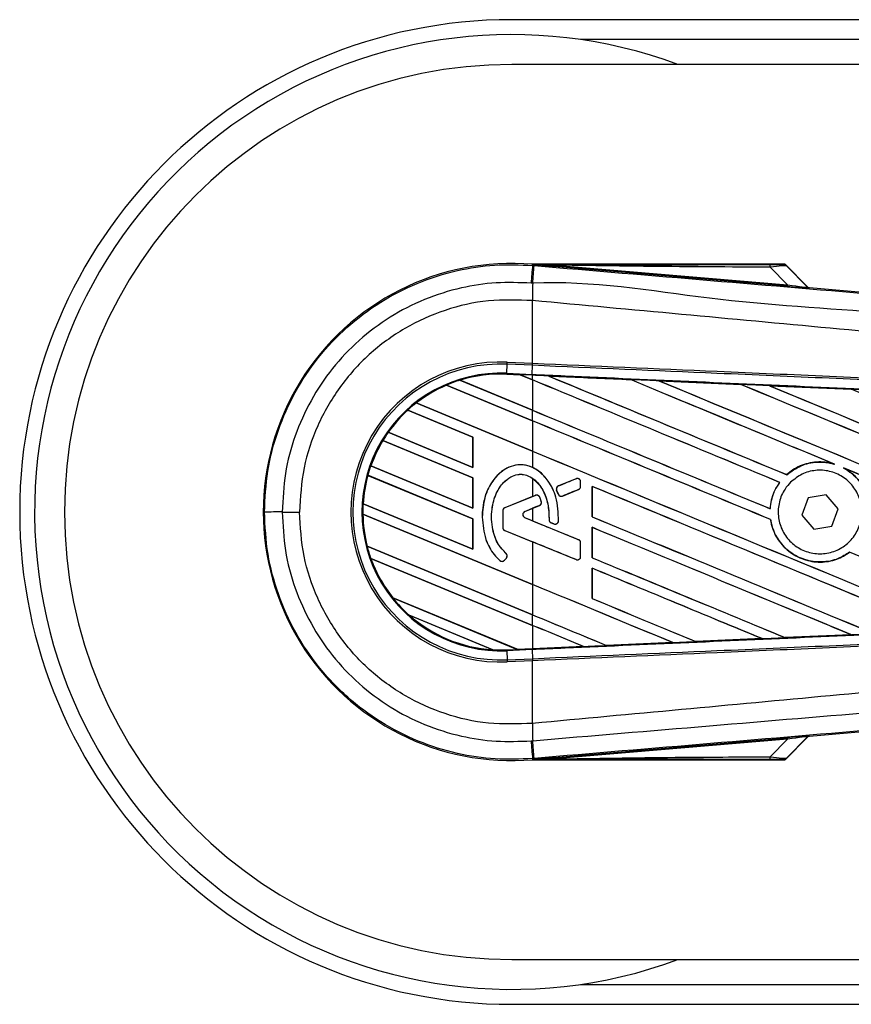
# Model space of a CAD drawing. Header units: millimetres. Extents: x 0 to 420, y 0 to 297.
# Tile 10 of 28: x 57 to 64, y 248 to 256. Entities that reach past the tile are written whole.
import ezdxf

# ---------------------------------------------------------------- set-up
doc = ezdxf.new("R2010")
doc.units = ezdxf.units.MM

msp = doc.modelspace()

# ---------------------------------------------------------------- linework, layer by layer
at = {"color": 7, "linetype": 'Continuous', "lineweight": 25}
for p, q in [((211.91239, 255.69293), (61.09958, 255.69293)), ((210.80682, 255.53418), (61.64807, 255.53418)), ((81.34024, 255.33574), (61.09958, 255.33574)), ((61.2655, 253.73164), (61.26628, 253.74088)), ((61.26628, 253.74088), (61.26665, 253.74085)), ((61.26665, 253.74088), (61.26665, 253.74085)), ((61.27046, 253.73707), (61.26665, 253.74088)), ((63.27873, 253.74088), (61.26665, 253.74088)), ((61.2705, 253.73666), (61.26665, 253.74085)), ((61.2655, 253.73164), (61.27838, 253.73055)), ((61.2705, 253.73666), (61.27046, 253.73707)), ((61.43938, 253.73447), (61.43837, 253.72242)), ((63.3011, 253.56536), (61.43837, 253.72242)), ((61.43938, 253.73447), (63.30212, 253.5774)), ((63.30212, 253.5774), (63.16257, 253.71785)), ((63.46177, 253.5614), (63.28481, 253.73836)), ((63.29307, 253.72722), (63.46052, 253.5587)), ((63.30212, 253.5774), (63.3011, 253.56536)), ((63.46052, 253.5587), (63.46177, 253.5614)), ((63.47661, 253.55451), (63.47536, 253.55181)), ((63.47661, 253.55451), (68.18483, 253.15751)), ((61.26538, 253.45101), (61.26527, 253.45102)), ((61.26538, 252.95126), (61.26538, 253.45101)), ((61.063, 252.94323), (61.06374, 252.96007)), ((61.06374, 252.96007), (61.26538, 252.95126)), ((61.05985, 252.87099), (61.063, 252.94323)), ((61.26464, 252.93442), (61.063, 252.94323)), ((61.26192, 252.86217), (61.26507, 252.9344)), ((61.26464, 252.93442), (61.26538, 252.95126)), ((61.26507, 252.9344), (61.26464, 252.93442)), ((61.26581, 252.95124), (61.26538, 252.95126)), ((60.68556, 252.81577), (61.26538, 252.5756)), ((60.6856, 252.81576), (60.68556, 252.81577)), ((60.68709, 252.81551), (60.6856, 252.81576)), ((61.26538, 252.57597), (60.68709, 252.81551)), ((61.05955, 252.86404), (61.05952, 252.86336)), ((61.05952, 252.86336), (61.16634, 252.8587)), ((61.05955, 252.86406), (61.05985, 252.87099)), ((61.05955, 252.86406), (61.16546, 252.85944)), ((61.05955, 252.86404), (61.05955, 252.86406)), ((61.16549, 252.85942), (61.05955, 252.86404)), ((61.05985, 252.87099), (61.26192, 252.86217)), ((61.26161, 252.85524), (61.16546, 252.85944)), ((61.26538, 252.81805), (61.16546, 252.85944)), ((61.16634, 252.8587), (61.16549, 252.85942)), ((61.16634, 252.8587), (61.26538, 252.81767)), ((61.26161, 252.85524), (61.26192, 252.86217)), ((61.26538, 252.85507), (61.26161, 252.85524)), ((61.26538, 252.81805), (61.26538, 252.85507)), ((61.26538, 252.81767), (61.26538, 252.57597)), ((61.39229, 252.84951), (61.39223, 252.84953)), ((61.39229, 252.84951), (61.39513, 252.84871)), ((62.0466, 252.82089), (62.04665, 252.82086)), ((62.04749, 252.82015), (62.04665, 252.82086)), ((62.2738, 252.81092), (62.92796, 252.78215)), ((62.2739, 252.81089), (62.2738, 252.81092)), ((62.2739, 252.81089), (62.27672, 252.81009)), ((60.57812, 252.77624), (60.57814, 252.77623)), ((61.26538, 252.49157), (60.57812, 252.77624)), ((60.57814, 252.77623), (60.57858, 252.77568)), ((60.57858, 252.77568), (61.26538, 252.4912)), ((62.92796, 252.78215), (62.92805, 252.7821)), ((62.92889, 252.78139), (62.92805, 252.7821)), ((63.15618, 252.77208), (63.80953, 252.74321)), ((63.15634, 252.77203), (63.15618, 252.77208)), ((63.15634, 252.77203), (63.15915, 252.77123)), ((63.80953, 252.74321), (63.80971, 252.74312)), ((63.81053, 252.74242), (63.80971, 252.74312)), ((60.78982, 252.36208), (60.2695, 252.5776)), ((60.2695, 252.5776), (60.26952, 252.57759)), ((60.26952, 252.57759), (60.26994, 252.57704)), ((60.26994, 252.57704), (60.78912, 252.36199)), ((60.33641, 252.63391), (61.26538, 252.24912)), ((60.33644, 252.63391), (60.33641, 252.63391)), ((60.33747, 252.63385), (60.33644, 252.63391)), ((61.26538, 252.2495), (60.33747, 252.63385)), ((61.26538, 252.49157), (61.26538, 252.5756)), ((61.26538, 252.4912), (61.26538, 252.2495)), ((60.78982, 252.0356), (60.06936, 252.33403)), ((60.06936, 252.33403), (60.06937, 252.33401)), ((60.06937, 252.33401), (60.06983, 252.33345)), ((60.06983, 252.33345), (60.78912, 252.03551)), ((60.11266, 252.40011), (60.78982, 252.11963)), ((60.11268, 252.40011), (60.11266, 252.40011)), ((60.11353, 252.40013), (60.11268, 252.40011)), ((60.78912, 252.12029), (60.11353, 252.40013)), ((60.78982, 252.36208), (60.78912, 252.36199)), ((60.78912, 252.36199), (60.78912, 252.12029)), ((60.78982, 252.11963), (60.78982, 252.36208)), ((61.26538, 252.24912), (61.26538, 252.11924)), ((59.97338, 252.13133), (60.78982, 251.79315)), ((59.9734, 252.13133), (59.97338, 252.13133)), ((59.97415, 252.13139), (59.9734, 252.13133)), ((60.78912, 251.79381), (59.97415, 252.13139)), ((60.78912, 252.12029), (60.78982, 252.11963)), ((63.6676, 252.14872), (63.67649, 252.14541)), ((63.74841, 252.11559), (63.75704, 252.11164)), ((60.78982, 251.70912), (59.94999, 252.05699)), ((59.94999, 252.05699), (59.95001, 252.05698)), ((59.95001, 252.05698), (59.95055, 252.05638)), ((59.95055, 252.05638), (60.78912, 251.70904)), ((60.78982, 252.0356), (60.78912, 252.03551)), ((60.78912, 252.03551), (60.78912, 251.79381)), ((60.78982, 251.79315), (60.78982, 252.0356)), ((61.26538, 252.03261), (61.26538, 251.88776)), ((61.6132, 252.02939), (61.47173, 251.97164)), ((61.6132, 252.02939), (61.61306, 252.02972)), ((63.29512, 252.06161), (63.2947, 252.06216)), ((61.45762, 251.93718), (61.4573, 251.93704)), ((61.471, 251.90515), (61.4573, 251.93704)), ((61.45762, 251.93718), (61.47132, 251.90528)), ((61.47173, 251.97164), (61.4716, 251.97196)), ((61.50516, 251.89142), (61.63292, 251.94359)), ((61.63292, 251.94359), (61.63306, 251.94326)), ((61.64916, 251.96775), (61.64916, 252.00523)), ((61.64916, 252.00523), (61.64951, 252.00523)), ((61.64916, 251.96775), (61.64951, 251.96775)), ((61.64951, 251.96775), (61.64951, 252.00523)), ((61.74096, 251.96808), (61.74096, 251.72567)), ((61.74163, 251.96745), (61.74096, 251.96808)), ((61.74163, 251.72575), (61.74163, 251.96745)), ((63.23833, 252.00018), (63.2392, 252.0002)), ((61.26538, 251.88776), (61.04382, 251.7973)), ((61.28836, 251.89677), (61.04395, 251.79698)), ((61.26538, 251.88776), (61.28823, 251.89709)), ((61.28836, 251.89677), (61.28823, 251.89709)), ((61.32236, 251.88254), (61.32268, 251.88268)), ((61.47132, 251.90528), (61.471, 251.90515)), ((61.50516, 251.89142), (61.50529, 251.8911)), ((63.4653, 251.87565), (63.41594, 251.73756)), ((63.60956, 251.90195), (63.4653, 251.87565)), ((63.70448, 251.79016), (63.60956, 251.90195)), ((59.91226, 251.83017), (60.78982, 251.46667)), ((59.91228, 251.83017), (59.91226, 251.83017)), ((59.91297, 251.83025), (59.91228, 251.83017)), ((60.78912, 251.46733), (59.91297, 251.83025)), ((60.78912, 251.79381), (60.78982, 251.79315)), ((61.04395, 251.79698), (61.04382, 251.7973)), ((61.20429, 251.76859), (61.31978, 251.81574)), ((61.20442, 251.76826), (61.26538, 251.79315)), ((61.26538, 251.79315), (61.26538, 251.69313)), ((61.31978, 251.81574), (61.31991, 251.81542)), ((61.33488, 251.8475), (61.33522, 251.8476)), ((63.16248, 251.79004), (63.16183, 251.79069)), ((63.65512, 251.65207), (63.70448, 251.79016)), ((59.26676, 251.76386), (59.40482, 251.76386)), ((59.9104, 251.74691), (59.91041, 251.7469)), ((61.26538, 251.18566), (59.9104, 251.74691)), ((59.91041, 251.7469), (59.91111, 251.74624)), ((59.91111, 251.74624), (61.26538, 251.18529)), ((60.78982, 251.70912), (60.78912, 251.70904)), ((60.78912, 251.70904), (60.78912, 251.46733)), ((60.78982, 251.46667), (60.78982, 251.70912)), ((60.86326, 251.72255), (60.86291, 251.72255)), ((61.02772, 251.77282), (61.02738, 251.77282)), ((61.02738, 251.77282), (61.02738, 251.64054)), ((61.02772, 251.77282), (61.02772, 251.64054)), ((61.20429, 251.76859), (61.20442, 251.76826)), ((61.20429, 251.7177), (61.20442, 251.71802)), ((61.63292, 251.5427), (61.20429, 251.7177)), ((61.26538, 251.69313), (61.20442, 251.71802)), ((61.3974, 251.70237), (61.39705, 251.70237)), ((61.74096, 251.72567), (61.74163, 251.72575)), ((63.16545, 251.70391), (63.16614, 251.704)), ((63.41594, 251.73756), (63.51085, 251.62577)), ((61.02772, 251.64054), (61.02738, 251.64054)), ((61.41342, 251.67831), (61.41328, 251.67799)), ((61.43587, 251.66853), (61.41328, 251.67799)), ((61.41342, 251.67831), (61.43601, 251.66886)), ((61.43601, 251.66886), (61.43587, 251.66853)), ((61.47213, 251.69141), (61.47248, 251.69139)), ((61.74096, 251.64161), (61.74096, 251.39919)), ((61.74163, 251.64097), (61.74096, 251.64161)), ((61.74163, 251.39927), (61.74163, 251.64097)), ((63.51085, 251.62577), (63.65512, 251.65207)), ((61.04395, 251.61638), (61.04382, 251.61606)), ((61.04382, 251.61606), (61.26538, 251.52561)), ((61.04395, 251.61638), (61.6132, 251.38397)), ((61.63292, 251.5427), (61.63306, 251.54303)), ((59.94481, 251.49021), (61.26538, 250.94321)), ((59.94483, 251.49021), (59.94481, 251.49021)), ((59.94551, 251.49029), (59.94483, 251.49021)), ((61.26538, 250.94359), (59.94551, 251.49029)), ((60.78912, 251.46733), (60.78982, 251.46667)), ((61.26538, 251.52561), (61.26538, 251.18566)), ((61.64916, 251.51854), (61.64951, 251.51854)), ((61.64916, 251.40813), (61.64916, 251.51854)), ((61.64951, 251.40813), (61.64951, 251.51854)), ((59.97424, 251.39399), (59.97426, 251.39398)), ((61.26538, 250.85919), (59.97424, 251.39399)), ((59.97426, 251.39398), (59.97527, 251.39319)), ((59.97527, 251.39319), (61.26538, 250.85881)), ((61.0418, 251.37936), (61.05622, 251.39665)), ((61.04206, 251.37914), (61.05649, 251.39643)), ((61.05331, 251.43306), (61.05354, 251.43332)), ((61.05622, 251.39665), (61.05649, 251.39643)), ((61.6132, 251.38397), (61.61306, 251.38364)), ((61.64916, 251.40813), (61.64951, 251.40813)), ((61.74096, 251.39919), (61.74163, 251.39927)), ((63.79674, 251.4426), (63.79717, 251.44205)), ((61.00457, 251.37644), (61.00434, 251.37618)), ((61.0418, 251.37936), (61.04206, 251.37914)), ((61.74096, 251.31513), (61.74096, 251.07271)), ((61.74163, 251.3145), (61.74096, 251.31513)), ((61.74163, 251.0728), (61.74163, 251.3145)), ((61.26538, 251.18529), (61.26538, 250.94359)), ((60.14901, 251.07915), (61.14326, 250.66732)), ((60.14904, 251.07915), (60.14901, 251.07915)), ((60.1499, 251.07916), (60.14904, 251.07915)), ((61.14255, 250.66799), (60.1499, 251.07916)), ((61.74096, 251.07271), (61.74163, 251.0728)), ((60.94722, 250.66449), (60.2796, 250.94103)), ((60.2796, 250.94103), (60.27967, 250.941)), ((60.27967, 250.941), (60.28238, 250.93951)), ((60.28238, 250.93951), (60.94418, 250.66538)), ((61.26538, 250.85919), (61.26538, 250.94321)), ((61.26538, 250.85881), (61.26538, 250.67335)), ((63.09503, 250.75366), (63.09729, 250.75309)), ((63.28178, 250.76124), (63.28111, 250.76188)), ((63.28188, 250.76119), (63.28178, 250.76124)), ((63.80916, 250.7845), (63.28188, 250.76119)), ((63.80671, 250.78514), (63.80895, 250.78457)), ((63.80895, 250.78457), (63.80916, 250.7845)), ((61.6727, 250.69045), (61.26538, 250.67265)), ((61.67035, 250.69105), (61.67264, 250.69047)), ((61.67264, 250.69047), (61.6727, 250.69045)), ((61.85621, 250.69851), (61.85553, 250.69916)), ((61.85621, 250.69851), (62.38519, 250.72173)), ((61.85625, 250.69849), (61.85621, 250.69851)), ((62.38527, 250.7217), (61.85625, 250.69849)), ((62.38291, 250.7223), (62.38519, 250.72173)), ((62.38519, 250.72173), (62.38527, 250.7217)), ((62.56906, 250.72981), (62.56838, 250.73046)), ((62.56912, 250.72978), (62.56906, 250.72981)), ((63.09742, 250.75305), (62.56912, 250.72978)), ((63.09729, 250.75309), (63.09742, 250.75305)), ((60.94418, 250.66538), (60.94715, 250.66452)), ((60.94715, 250.66452), (60.94722, 250.66449)), ((61.05955, 250.66366), (61.14326, 250.66732)), ((61.05955, 250.66366), (61.05985, 250.65674)), ((61.26192, 250.66556), (61.05985, 250.65674)), ((61.05985, 250.65674), (61.063, 250.5845)), ((61.14255, 250.66799), (61.26538, 250.67335)), ((61.14323, 250.66734), (61.14255, 250.66799)), ((61.14323, 250.66734), (61.26161, 250.6725)), ((61.26161, 250.67249), (61.14326, 250.66732)), ((61.26538, 250.67265), (61.26161, 250.67249)), ((61.26161, 250.6725), (61.26161, 250.67249)), ((61.26192, 250.66556), (61.26507, 250.59332)), ((61.063, 250.5845), (61.26464, 250.5933)), ((61.063, 250.5845), (61.06374, 250.56766)), ((61.26538, 250.57646), (61.06374, 250.56766)), ((61.26464, 250.5933), (61.26507, 250.59332)), ((61.26464, 250.5933), (61.26538, 250.57646)), ((61.26538, 250.57646), (61.26581, 250.57648)), ((61.26538, 250.07671), (61.26538, 250.57646)), ((68.18483, 250.37021), (63.47661, 249.97322)), ((61.26538, 250.07671), (61.26527, 250.0767)), ((63.46052, 249.96903), (63.29307, 249.80051)), ((63.46177, 249.96633), (63.46052, 249.96903)), ((63.47536, 249.97592), (63.47661, 249.97322)), ((61.43837, 249.8053), (63.3011, 249.96236)), ((63.30212, 249.95032), (61.43938, 249.79326)), ((63.16257, 249.80988), (63.30212, 249.95032)), ((63.28481, 249.78936), (63.46177, 249.96633)), ((63.3011, 249.96236), (63.30212, 249.95032)), ((61.27838, 249.79717), (61.2655, 249.79609)), ((61.2655, 249.79609), (61.26628, 249.78684)), ((61.26665, 249.78688), (61.26628, 249.78684)), ((61.26665, 249.78688), (61.2705, 249.79106)), ((61.27046, 249.79065), (61.26665, 249.78685)), ((61.26665, 249.78688), (61.26665, 249.78685)), ((61.26665, 249.78685), (63.27873, 249.78685)), ((61.27046, 249.79065), (61.2705, 249.79106)), ((61.43837, 249.8053), (61.43938, 249.79326)), ((61.09958, 248.19198), (81.34024, 248.19198)), ((61.64807, 247.99354), (85.50744, 247.99354)), ((61.09958, 247.83479), (85.51899, 247.83479))]:
    msp.add_line(p, q, dxfattribs=at)
at = {"color": 7, "linetype": 'Continuous', "lineweight": 25, "flags": 128}
for points in [[(61.43938, 253.73447), (61.34479, 253.73592), (61.27046, 253.73707)], [(61.27046, 249.79065), (61.36506, 249.79211), (61.43938, 249.79326)]]:
    msp.add_lwpolyline(points, dxfattribs=at)
at = {"color": 7, "linetype": 'Continuous', "lineweight": 25}
for centre, radius, start, end in [((61.09958, 251.76386), 3.92907, 90, 270), ((61.09958, 251.76386), 3.81001, 69.635865, 178.696774), ((61.09958, 251.76386), 3.57188, 90, 270), ((61.09958, 251.76386), 1.98403, 85.180275, 274.819725), ((265.50388, 236.40034), 204.97241, 175.1496061, 175.1892913), ((-7.56983, 259.4256), 69.08335, 355.1535701, 355.2713162), ((63.07791, 253.72114), 0.08472, 357.771186, 11.517831), ((84.18368, 253.31129), 22.91884, 179.305525, 179.650671), ((63.47736, 253.57553), 0.02381, 225.001639, 265.178637), ((61.01151, 251.76386), 1.19734, 87.5, 272.5), ((61.01151, 251.76386), 1.18049, 87.5, 272.5), ((61.01151, 251.76386), 1.10818, 87.5, 272.5), ((61.01151, 251.76386), 1.10125, 107.216511, 113.17547), ((61.01151, 251.76386), 1.10125, 87.5, 107.216511), ((61.01151, 251.76386), 1.10123, 87.5, 107.214901), ((61.01151, 251.76386), 1.10055, 87.5, 107.144323), ((61.01151, 251.76386), 1.10125, 113.17547, 127.809083), ((61.01151, 251.76386), 1.10123, 113.17491, 127.808206), ((61.01151, 251.76386), 1.10055, 113.165044, 127.767518), ((61.01151, 251.76386), 1.10125, 132.360277, 144.707169), ((61.01151, 251.76386), 1.10123, 132.360129, 144.706662), ((61.01151, 251.76386), 1.10055, 132.363076, 144.680394), ((61.01151, 251.76386), 1.10125, 127.809083, 132.360277), ((61.01151, 251.76386), 1.10125, 148.819021, 160.507577), ((61.01151, 251.76386), 1.10123, 148.819155, 160.507348), ((61.01151, 251.76386), 1.10055, 148.831691, 160.491437), ((61.01151, 251.76386), 1.10125, 144.707169, 148.819021), ((61.01151, 251.76386), 1.10125, 160.507577, 164.563069), ((61.01151, 251.76386), 1.10125, 164.563069, 176.548142), ((61.01151, 251.76386), 1.10123, 164.563472, 176.548182), ((61.01151, 251.76386), 1.10055, 164.585759, 176.541662), ((61.62306, 252.00523), 0.0261, 0, 112.209257), ((61.48159, 251.94748), 0.0261, 112.209257, 203.245837), ((61.62306, 251.96775), 0.0261, 292.209268, 0), ((61.29822, 251.87261), 0.0261, 22.378703, 112.209291), ((61.49529, 251.91558), 0.0261, 203.245837, 292.209268), ((61.09958, 251.76386), 3.81001, 178.696774, 290.364135), ((61.01151, 251.76386), 1.10125, 176.548142, 180.881798), ((61.05382, 251.77282), 0.02644, 112.209291, 180), ((61.05382, 251.77282), 0.0261, 112.209291, 180), ((61.30992, 251.8399), 0.0261, 292.209261, 16.934979), ((59.23752, 136.06808), 115.69579, 89.9855185, 90.0558104), ((61.01151, 251.76386), 1.10125, 180.881798, 194.388305), ((61.01151, 251.76386), 1.10123, 180.882524, 194.388686), ((61.01151, 251.76386), 1.10055, 180.91722, 194.393139), ((61.21468, 251.74314), 0.02748, 112.209261, 247.790711), ((61.21468, 251.74314), 0.02714, 112.209261, 247.790711), ((61.42349, 251.70238), 0.0261, 180.034995, 247.290493), ((61.05382, 251.64054), 0.02644, 180, 247.790712), ((61.05382, 251.64054), 0.0261, 180, 247.790712), ((61.44608, 251.69293), 0.0261, 247.290493, 356.671349), ((61.62306, 251.51854), 0.0261, 0, 67.790711), ((61.01151, 251.76386), 1.10125, 194.388305, 199.625039), ((61.01151, 251.76386), 1.10125, 199.625039, 218.444711), ((61.01151, 251.76386), 1.10123, 199.626296, 218.445888), ((61.01151, 251.76386), 1.10055, 199.682367, 218.473259), ((61.03618, 251.41337), 0.0261, 320.16689, 48.977091), ((61.03618, 251.41337), 0.02644, 320.16689, 48.977091), ((61.62306, 251.40813), 0.0261, 247.790712, 0), ((61.02176, 251.39607), 0.02644, 228.805903, 320.16689), ((61.02176, 251.39607), 0.0261, 228.805903, 320.16689), ((61.01151, 251.76386), 1.10125, 218.444711, 228.346907), ((61.01151, 251.76386), 1.10125, 228.346907, 266.653093), ((61.01151, 251.76386), 1.10123, 228.350563, 266.649437), ((61.01151, 251.76386), 1.10055, 228.507547, 266.492453), ((61.01151, 251.76386), 1.10125, 266.653093, 272.5), ((84.18368, 250.21644), 22.91884, 180.349329, 180.694477), ((63.47736, 249.95219), 0.02381, 94.821363, 134.998361), ((265.50388, 267.12738), 204.97241, 184.8107087, 184.8503939), ((-15.60197, 243.42474), 77.14401, 4.7382817, 4.8437242), ((63.07791, 249.80658), 0.08472, 348.482169, 2.228814)]:
    msp.add_arc(centre, radius, start, end, dxfattribs=at)
for centre, major_axis, ratio, start_param, end_param in [((63.09679, 253.73923), (0.16823, -0.00039), 0.0065928, 5.1035854, 6.2804722), ((63.09679, 253.69955), (0.19656, 0.02726), 0.0487304, 0.0458928, 1.2227796), ((63.19371, 253.57626), (0.28165, -0.02445), 0.0060141, 5.1041157, 6.2810026), ((63.19571, 253.59999), (0.26486, -0.04145), 0.0239119, 5.1295592, 6.306446), ((63.47861, 253.57824), (0.01003, 0.0216), 0.9999568, 2.7909675, 3.4922178), ((61.10117, 252.88606), (0.06433, -0.02664), 0.0029846, 0.0092528, 0.0351255), ((61.26538, 252.1749), (68.0876, -28.20495), 0.0080625, 1.5451428, 1.5741362), ((61.26538, 252.1749), (68.04791, -28.18851), 0.0080625, 1.5451387, 1.5741362), ((61.26538, 253.54523), (68.0876, -28.20495), 0.0080625, 4.7175918, 4.7455439), ((61.26538, 251.66545), (68.04827, -2.97196), 0.0174384, 1.5600642, 1.5696511), ((61.26538, 253.54523), (68.04791, -28.18851), 0.0080625, 4.7176356, 4.7455551), ((61.26538, 252.50137), (68.0876, -28.20495), 0.0080625, 1.538717, 1.5626622), ((61.26538, 252.50137), (68.04791, -28.18851), 0.0080625, 1.5388271, 1.5626424), ((61.26538, 253.87171), (68.0876, -28.20495), 0.0080625, 4.73054, 4.7977625), ((61.26538, 253.87171), (68.04791, -28.18851), 0.0080625, 4.7305916, 4.797783), ((61.26538, 251.66545), (68.04827, -2.97196), 0.0174384, 1.5471095, 1.5566952), ((61.26538, 252.82785), (68.0876, -28.20495), 0.0080625, 1.4844685, 1.5497155), ((61.26538, 252.82785), (68.04791, -28.18851), 0.0080625, 1.4844738, 1.5496877), ((61.26538, 254.19818), (68.0876, -28.20495), 0.0080625, 4.7435023, 4.8082676), ((61.26538, 254.19818), (68.04791, -28.18851), 0.0080625, 4.7435622, 4.8082852), ((61.26538, 251.66545), (68.04827, -2.97196), 0.0174384, 1.534147, 1.5437245), ((61.26538, 253.15433), (68.0876, -28.20495), 0.0080625, 1.4920007, 1.5367618), ((61.26538, 253.21875), (68.04791, -28.18851), 0.0080625, 4.7157288, 4.7436017), ((61.26538, 253.21875), (68.0876, -28.20495), 0.0080625, 4.7157288, 4.743595), ((61.26538, 251.84842), (68.0876, -28.20495), 0.0080625, 1.5462162, 1.5741362), ((61.26538, 251.84842), (68.04791, -28.18851), 0.0080625, 1.54621, 1.5741362), ((61.26538, 252.89227), (68.04791, -28.18851), 0.0080625, 4.7157288, 4.7663143), ((61.26538, 252.89227), (68.0876, -28.20495), 0.0080625, 4.7157288, 4.7662988), ((61.26538, 252.50137), (68.0876, -28.20495), 0.0080625, 1.4949342, 1.5376601), ((61.26538, 252.50137), (68.04791, -28.18851), 0.0080625, 1.4949375, 1.5375119), ((61.26538, 252.52957), (68.08761, 27.80099), 0.0080793, 4.7121189, 4.7141966), ((61.26538, 251.15134), (68.08761, 27.801), 0.0080793, 1.5620973, 1.5639738), ((61.26538, 251.52194), (68.0876, -28.20495), 0.0080625, 1.5263102, 1.5671512), ((61.26538, 251.52194), (68.04791, -28.18851), 0.0080625, 1.5263198, 1.5671374), ((61.26538, 251.15134), (68.08761, 27.80099), 0.0080793, 1.5666964, 1.5674975), ((61.26538, 252.5658), (68.0876, -28.20495), 0.0080625, 4.7227138, 4.7558224), ((61.26538, 252.5658), (68.04791, -28.18851), 0.0080625, 4.7227276, 4.7558335), ((61.26538, 252.33495), (68.08761, -27.80103), 0.0080793, 4.7156879, 4.721088), ((61.26538, 251.19547), (68.0876, -28.20495), 0.0080625, 1.5367672, 1.5671512), ((61.26538, 251.19547), (68.04791, -28.18851), 0.0080625, 1.5367814, 1.5671374), ((61.26538, 250.88379), (68.08761, -27.80103), 0.0080793, 1.5689888, 1.5740952), ((61.26538, 252.23932), (68.0876, -28.20495), 0.0080625, 4.7227138, 4.7453492), ((61.26538, 252.23932), (68.04791, -28.18851), 0.0080625, 4.7227276, 4.7453552), ((61.26538, 251.84842), (68.0876, -28.20495), 0.0080625, 1.5158534, 1.5369497), ((61.26538, 251.84842), (68.04791, -28.18851), 0.0080625, 1.5158593, 1.5369218), ((61.26538, 250.86899), (68.0876, -28.20495), 0.0080625, 1.5472259, 1.5671512), ((61.26538, 250.86899), (68.04791, -28.18851), 0.0080625, 1.5472453, 1.5671374), ((61.26538, 250.54251), (68.0876, -28.20495), 0.0080625, 1.5576876, 1.5741362), ((61.26538, 250.54251), (68.04791, -28.18851), 0.0080625, 1.5577128, 1.5741362), ((61.26538, 251.91284), (68.0876, -28.20495), 0.0080625, 4.7227138, 4.7348779), ((61.26538, 251.91284), (68.04791, -28.18851), 0.0080625, 4.7227276, 4.7348783), ((61.26538, 251.58637), (68.04791, -28.18851), 0.0080625, 4.7157288, 4.7244015), ((61.26538, 251.58637), (68.0876, -28.20495), 0.0080625, 4.7157288, 4.724407), ((61.26538, 250.21603), (68.0876, -28.20495), 0.0080625, 1.5681537, 1.5741362), ((61.26538, 250.21603), (68.04791, -28.18851), 0.0080625, 1.5681848, 1.5741362), ((61.26538, 251.86227), (68.04827, 2.97196), 0.0174384, 4.7307768, 4.7385182), ((61.26538, 251.86227), (68.04827, 2.97196), 0.0174384, 4.7412538, 4.7489822), ((61.26538, 251.86227), (68.04827, 2.97196), 0.0174384, 4.7116274, 4.7175787), ((61.26538, 251.86227), (68.04827, 2.97196), 0.0174384, 4.7203001, 4.7280508), ((61.19529, 250.64578), (0.05206, -0.02156), 0.0036879, 3.1511368, 3.1770094), ((63.19371, 249.95146), (0.28165, 0.02445), 0.0060141, 0.0021827, 1.1790696), ((63.19571, 249.92773), (0.26486, 0.04145), 0.0239119, 6.2599246, 7.4368114), ((63.47861, 249.94949), (-0.01003, 0.0216), 0.9999568, 5.9325602, 6.6338104), ((63.09679, 249.78849), (0.16823, 0.00039), 0.0065928, 0.0027131, 1.1795999), ((63.09679, 249.82818), (0.19656, -0.02726), 0.0487304, 5.0604057, 6.2372925)]:
    msp.add_ellipse(centre, major_axis=major_axis, ratio=ratio, start_param=start_param, end_param=end_param, dxfattribs=at)
for points, knots in [([(59.12482, 251.76381), (59.13009, 251.87325), (59.14079, 252.09531), (59.22688, 252.41758), (59.36311, 252.72415), (59.54825, 253.00081), (59.77901, 253.24474), (60.04509, 253.44455), (60.34365, 253.59853), (60.6512, 253.69522), (60.96262, 253.7436), (61.16375, 253.73566), (61.2655, 253.73164)], [0, 0, 0, 0, 0.100465, 0.2038434, 0.3043094, 0.4076889, 0.5081552, 0.611535, 0.7120023, 0.8153833, 0.9066108, 1, 1, 1, 1]), ([(63.26501, 253.73884), (63.26623, 253.73922), (63.26841, 253.7399), (63.27558, 253.74058), (63.27873, 253.74088)], [0, 0, 0, 0, 0.5593923, 1, 1, 1, 1]), ([(63.28481, 253.73836), (63.28426, 253.73883), (63.28299, 253.73993), (63.28082, 253.74075), (63.2793, 253.74084), (63.27873, 253.74088)], [0, 0, 0, 0, 0.3193957, 0.7481913, 1, 1, 1, 1]), ([(61.27046, 253.73707), (61.62322, 253.73728), (62.25312, 253.73764), (62.88355, 253.73793), (63.16093, 253.73806)], [0, 0, 0, 0, 0.56002694, 1, 1, 1, 1]), ([(61.43837, 253.72242), (61.42215, 253.72379), (61.3741, 253.72785), (61.31759, 253.73261), (61.2784, 253.73598), (61.2705, 253.73666)], [0, 0, 0, 0, 0.2892673, 0.8568296, 1, 1, 1, 1]), ([(61.27838, 253.73055), (61.7475, 253.69102), (62.68576, 253.61196), (64.09271, 253.49373), (65.92546, 253.34), (67.28579, 253.22638), (68.17863, 253.15181)], [0, 0, 0, 0, 0.2036202, 0.4072406, 0.6109477, 1, 1, 1, 1]), ([(63.16257, 253.71785), (62.84095, 253.71919), (62.26659, 253.72158), (61.69215, 253.73053), (61.43938, 253.73447)], [0, 0, 0, 0, 0.5599741, 1, 1, 1, 1]), ([(63.29307, 253.72722), (63.28842, 253.7309), (63.28011, 253.73748), (63.26962, 253.73843), (63.26501, 253.73884)], [0, 0, 0, 0, 0.56, 1, 1, 1, 1]), ([(63.28481, 253.73836), (63.28736, 253.73527), (63.29191, 253.72976), (63.29272, 253.72799), (63.29307, 253.72722)], [0, 0, 0, 0, 0.560586, 1, 1, 1, 1]), ([(61.25354, 253.59017), (61.16023, 253.59384), (60.9736, 253.60117), (60.68591, 253.55708), (60.39954, 253.46689), (60.12327, 253.32547), (59.87531, 253.13901), (59.66145, 252.91428), (59.48898, 252.65626), (59.36235, 252.37341), (59.28215, 252.07294), (59.27189, 251.86689), (59.26676, 251.76386)], [0, 0, 0, 0, 0.0923036, 0.1846071, 0.2865385, 0.3884688, 0.490398, 0.5923288, 0.694247, 0.7961664, 0.8980845, 1, 1, 1, 1]), ([(61.26653, 253.58908), (61.26653, 253.58908), (61.2622, 253.58944), (61.25787, 253.5898), (61.25354, 253.59017)], [0, 0, 0, 0, 0.0003655, 1, 1, 1, 1]), ([(68.17941, 253.00927), (67.28556, 253.08233), (65.92324, 253.19367), (64.08753, 253.35936), (62.67676, 253.44086), (61.73773, 253.61279), (61.26653, 253.58908), (61.26653, 253.58908)], [0, 0, 0, 0, 0.3887669, 0.5925279, 0.7962893, 0.9999993, 1, 1, 1, 1]), ([(61.26527, 253.45102), (61.14742, 253.45523), (60.91137, 253.46366), (60.56367, 253.3848), (60.24046, 253.23838), (59.95306, 253.02962), (59.71634, 252.76423), (59.53973, 252.45636), (59.42561, 252.11796), (59.41175, 251.8818), (59.40482, 251.76386)], [0, 0, 0, 0, 0.1248804, 0.2501396, 0.3746494, 0.4998125, 0.6247642, 0.7495577, 0.8749238, 1, 1, 1, 1]), ([(68.17881, 252.77225), (68.15215, 252.77653), (67.98759, 252.80295), (67.26559, 252.87645), (65.78215, 253.02962), (63.64189, 253.2312), (62.05787, 253.37771), (61.26538, 253.45101)], [0, 0, 0, 0, 0.0117013, 0.0722088, 0.3141935, 0.6568871, 1, 1, 1, 1]), ([(68.17486, 252.63303), (67.92967, 252.64372), (67.387, 252.66739), (66.54547, 252.7041), (65.65046, 252.74313), (64.97849, 252.77244), (64.30648, 252.80175), (63.63448, 252.83106), (62.54604, 252.87853), (61.7561, 252.91299), (61.26507, 252.9344)], [0, 0, 0, 0, 0.1067875, 0.2363437, 0.3660007, 0.4956801, 0.5280685, 0.6576247, 0.7871808, 1, 1, 1, 1]), ([(61.26581, 252.95124), (61.75688, 252.92983), (62.54691, 252.89538), (63.63546, 252.84792), (64.30752, 252.81861), (64.9796, 252.7893), (65.65164, 252.76), (66.54674, 252.72097), (67.38837, 252.68427), (67.93109, 252.6606), (68.17631, 252.64991)], [0, 0, 0, 0, 0.2128192, 0.3423754, 0.4719316, 0.50432, 0.6339994, 0.7636564, 0.8932125, 1, 1, 1, 1]), ([(61.26192, 252.86217), (61.34975, 252.85833), (61.78894, 252.83915), (62.57945, 252.80447), (63.63313, 252.75796), (64.6862, 252.71119), (65.56305, 252.67201), (66.43917, 252.63267), (67.25081, 252.59608), (67.88628, 252.56723), (68.17217, 252.55425)], [0, 0, 0, 0, 0.0380636, 0.1903223, 0.342581, 0.4948397, 0.6470984, 0.723226, 0.8754847, 1, 1, 1, 1]), ([(61.39223, 252.84953), (61.38036, 252.85005), (61.33808, 252.8519), (61.29579, 252.85375), (61.26538, 252.85507)], [0, 0, 0, 0, 0.2806447, 1, 1, 1, 1]), ([(61.39223, 252.84953), (61.42924, 252.84792), (61.64737, 252.83839), (61.86549, 252.82883), (62.0466, 252.82089)], [0, 0, 0, 0, 0.1696977, 1, 1, 1, 1]), ([(62.04665, 252.82086), (61.87278, 252.82849), (61.65467, 252.83805), (61.43655, 252.84758), (61.39229, 252.84951)], [0, 0, 0, 0, 0.7971164, 1, 1, 1, 1]), ([(62.2738, 252.81092), (62.26193, 252.81144), (62.20258, 252.81405), (62.12685, 252.81737), (62.06298, 252.82017), (62.0466, 252.82089)], [0, 0, 0, 0, 0.1567286, 0.7836435, 1, 1, 1, 1]), ([(62.92805, 252.7821), (62.81162, 252.78723), (62.59359, 252.79684), (62.37552, 252.80642), (62.2739, 252.81089)], [0, 0, 0, 0, 0.5339744, 1, 1, 1, 1]), ([(63.15618, 252.77208), (63.14431, 252.77261), (63.08495, 252.77523), (63.00888, 252.77858), (62.94468, 252.78141), (62.92796, 252.78215)], [0, 0, 0, 0, 0.1560477, 0.7802389, 1, 1, 1, 1]), ([(63.80971, 252.74312), (63.75052, 252.74574), (63.53276, 252.75539), (63.31495, 252.76502), (63.15634, 252.77203)], [0, 0, 0, 0, 0.2718129, 1, 1, 1, 1]), ([(64.03933, 252.73303), (64.02746, 252.73356), (63.96812, 252.73619), (63.89151, 252.73958), (63.82678, 252.74245), (63.80953, 252.74321)], [0, 0, 0, 0, 0.1549567, 0.7747838, 1, 1, 1, 1]), ([(61.26538, 252.11924), (61.24029, 252.1283), (61.19117, 252.14603), (61.1126, 252.13723), (61.03925, 252.10563), (60.96367, 252.04197), (60.89417, 251.93115), (60.86535, 251.81437), (60.86339, 251.74029), (60.86291, 251.72255)], [0, 0, 0, 0, 0.1181192, 0.2313231, 0.3438681, 0.4724961, 0.6678894, 0.9204553, 1, 1, 1, 1]), ([(61.47213, 251.69141), (61.46993, 251.75648), (61.46612, 251.86853), (61.40147, 252.00574), (61.32362, 252.0887), (61.24354, 252.13291), (61.16606, 252.14475), (61.0916, 252.13053), (61.01343, 252.08865), (60.93571, 252.00607), (60.87484, 251.87794), (60.86724, 251.77601), (60.86326, 251.72255)], [0, 0, 0, 0, 0.16536363, 0.28478887, 0.37991797, 0.45322426, 0.51522419, 0.57710116, 0.6445431, 0.73950389, 0.86339606, 1, 1, 1, 1]), ([(61.47248, 251.69139), (61.4703, 251.75653), (61.46655, 251.86877), (61.40162, 252.00539), (61.33105, 252.08292), (61.28192, 252.11009), (61.26538, 252.11924)], [0, 0, 0, 0, 0.3858589, 0.6649336, 0.8871478, 1, 1, 1, 1]), ([(63.32547, 252.0008), (63.35471, 252.02456), (63.41319, 252.07208), (63.52456, 252.10143), (63.63803, 252.09464), (63.74323, 252.05001), (63.82763, 251.97322), (63.88185, 251.87279), (63.89975, 251.76013), (63.87938, 251.64793), (63.82305, 251.5488), (63.73709, 251.47388), (63.63113, 251.43161), (63.51712, 251.42679), (63.40792, 251.46002), (63.31588, 251.52754), (63.25143, 251.62167), (63.2217, 251.73193), (63.23045, 251.84533), (63.26944, 251.93792), (63.3099, 251.98333), (63.32547, 252.0008)], [0, 0, 0, 0, 0.0537008, 0.107401, 0.161118, 0.214849, 0.268575, 0.3222758, 0.3759418, 0.429583, 0.4832243, 0.5368906, 0.5905915, 0.6443177, 0.6980486, 0.7517655, 0.8054595, 0.8591318, 0.9127903, 0.9664454, 1, 1, 1, 1]), ([(63.6676, 252.14872), (63.64538, 252.15369), (63.57941, 252.16847), (63.46506, 252.15908), (63.36126, 252.11615), (63.31057, 252.07504), (63.2947, 252.06216)], [0, 0, 0, 0, 0.1712904, 0.5087548, 0.8462025, 1, 1, 1, 1]), ([(63.29512, 252.06161), (63.33139, 252.08806), (63.40407, 252.14107), (63.53863, 252.16925), (63.63061, 252.15916), (63.67494, 252.14587), (63.67649, 252.14541)], [0, 0, 0, 0, 0.32834712, 0.65811904, 0.98800916, 1, 1, 1, 1]), ([(63.74841, 252.11559), (63.77169, 252.10127), (63.83313, 252.06346), (63.90913, 251.97153), (63.95028, 251.86902), (63.95669, 251.80577), (63.95859, 251.78701)], [0, 0, 0, 0, 0.2012869, 0.5312186, 0.8609815, 1, 1, 1, 1]), ([(63.95928, 251.7871), (63.95863, 251.79547), (63.95449, 251.84838), (63.92517, 251.94361), (63.85221, 252.04777), (63.78598, 252.09222), (63.75704, 252.11164)], [0, 0, 0, 0, 0.0633447, 0.4007335, 0.7381907, 1, 1, 1, 1]), ([(61.05331, 251.43306), (61.03216, 251.45583), (60.98181, 251.51006), (60.93884, 251.63444), (60.9335, 251.77818), (60.96739, 251.90841), (61.02489, 251.99593), (61.08612, 252.04452), (61.14338, 252.06568), (61.19492, 252.06598), (61.24302, 252.04903), (61.30129, 252.00885), (61.3553, 251.93363), (61.39343, 251.82429), (61.396, 251.74516), (61.3974, 251.70237)], [0, 0, 0, 0, 0.0744353, 0.177241, 0.3086024, 0.4174643, 0.4963546, 0.5570675, 0.6030224, 0.6410452, 0.6789529, 0.7243011, 0.8099663, 0.8972232, 1, 1, 1, 1]), ([(61.05354, 251.43332), (61.03242, 251.45607), (60.98212, 251.51024), (60.93919, 251.6345), (60.93385, 251.77813), (60.9677, 251.90824), (61.02513, 251.99567), (61.08625, 252.04418), (61.14342, 252.06534), (61.19477, 252.06558), (61.23481, 252.05181), (61.25673, 252.03804), (61.26538, 252.03261)], [0, 0, 0, 0, 0.1057973, 0.2519537, 0.4387447, 0.5935245, 0.7056507, 0.7919163, 0.8571803, 0.9111569, 0.9649703, 1, 1, 1, 1]), ([(61.26538, 252.03261), (61.28223, 252.01754), (61.32795, 251.97667), (61.38298, 251.87509), (61.39625, 251.7742), (61.39693, 251.71273), (61.39705, 251.70237)], [0, 0, 0, 0, 0.1837852, 0.4983769, 0.9154383, 1, 1, 1, 1]), ([(61.64951, 252.00523), (61.64922, 252.0082), (61.64864, 252.01415), (61.64409, 252.02206), (61.63737, 252.02809), (61.62901, 252.0315), (61.62049, 252.03208), (61.61536, 252.03045), (61.61306, 252.02972)], [0, 0, 0, 0, 0.1719146, 0.3441327, 0.5163521, 0.6885744, 0.8607991, 1, 1, 1, 1]), ([(61.4716, 251.97196), (61.469, 251.97059), (61.46376, 251.96784), (61.45814, 251.9607), (61.45509, 251.95225), (61.45491, 251.94394), (61.45659, 251.93909), (61.4573, 251.93704)], [0, 0, 0, 0, 0.2084961, 0.420751, 0.6330051, 0.8452581, 1, 1, 1, 1]), ([(61.63306, 251.94326), (61.63566, 251.94462), (61.6409, 251.94738), (61.64649, 251.95451), (61.64919, 251.96166), (61.64943, 251.96619), (61.64951, 251.96775)], [0, 0, 0, 0, 0.2798496, 0.5648212, 0.8497894, 1, 1, 1, 1]), ([(63.23833, 252.00018), (63.22489, 251.97956), (63.187, 251.92144), (63.16642, 251.84681), (63.1623, 251.79648), (63.16183, 251.79069)], [0, 0, 0, 0, 0.3272237, 0.9225469, 1, 1, 1, 1]), ([(63.16248, 251.79004), (63.1693, 251.83459), (63.18088, 251.91016), (63.22222, 251.97399), (63.2392, 252.0002)], [0, 0, 0, 0, 0.5894269, 1, 1, 1, 1]), ([(61.32268, 251.88268), (61.3213, 251.88527), (61.31853, 251.8905), (61.31138, 251.8961), (61.30292, 251.89913), (61.29481, 251.89928), (61.29011, 251.89772), (61.28823, 251.89709)], [0, 0, 0, 0, 0.2112772, 0.4263684, 0.6414599, 0.8565516, 1, 1, 1, 1]), ([(61.33488, 251.8475), (61.33395, 251.85049), (61.33208, 251.85646), (61.32804, 251.8682), (61.32462, 251.87683), (61.32236, 251.88254)], [0, 0, 0, 0, 0.2522974, 0.5045943, 1, 1, 1, 1]), ([(61.33522, 251.8476), (61.33428, 251.85059), (61.33241, 251.85657), (61.32837, 251.86831), (61.32495, 251.87695), (61.32268, 251.88268)], [0, 0, 0, 0, 0.2520744, 0.5041484, 1, 1, 1, 1]), ([(61.471, 251.90515), (61.47241, 251.90258), (61.47525, 251.89739), (61.48249, 251.89189), (61.491, 251.88899), (61.49897, 251.88897), (61.50354, 251.89051), (61.50529, 251.8911)], [0, 0, 0, 0, 0.2131585, 0.4303443, 0.6475311, 0.8647193, 1, 1, 1, 1]), ([(61.31991, 251.81542), (61.32251, 251.81678), (61.32775, 251.81954), (61.33337, 251.82667), (61.33643, 251.83513), (61.33656, 251.84243), (61.33552, 251.84645), (61.33522, 251.8476)], [0, 0, 0, 0, 0.2240403, 0.4520934, 0.6801462, 0.9081986, 1, 1, 1, 1]), ([(61.2655, 249.79609), (61.16612, 249.79207), (60.96502, 249.78394), (60.65659, 249.83131), (60.34667, 249.92795), (60.05045, 250.07981), (59.78145, 250.28081), (59.5522, 250.52197), (59.3647, 250.80072), (59.229, 251.10416), (59.14137, 251.42915), (59.13039, 251.6512), (59.12482, 251.76381)], [0, 0, 0, 0, 0.0912304, 0.1846225, 0.285093, 0.3884772, 0.4889466, 0.5923296, 0.6927987, 0.7961814, 0.8966347, 1, 1, 1, 1]), ([(59.26676, 251.76386), (59.27189, 251.66084), (59.28215, 251.45478), (59.36235, 251.15431), (59.48898, 250.87147), (59.66145, 250.61344), (59.87531, 250.38871), (60.12327, 250.20225), (60.39954, 250.06083), (60.68591, 249.97065), (60.9736, 249.92655), (61.16023, 249.93389), (61.25354, 249.93756)], [0, 0, 0, 0, 0.1019155, 0.2038336, 0.305753, 0.4076712, 0.509602, 0.6115312, 0.7134615, 0.8153929, 0.9076964, 1, 1, 1, 1]), ([(61.26527, 250.0767), (61.14742, 250.0725), (60.91137, 250.06407), (60.56367, 250.14292), (60.24046, 250.28934), (59.95306, 250.49811), (59.71634, 250.76349), (59.53973, 251.07136), (59.42561, 251.40976), (59.41175, 251.64592), (59.40482, 251.76386)], [0, 0, 0, 0, 0.1248804, 0.2501396, 0.3746494, 0.4998125, 0.6247642, 0.7495577, 0.8749238, 1, 1, 1, 1]), ([(60.86291, 251.72255), (60.8687, 251.66256), (60.87895, 251.55643), (60.94027, 251.43961), (60.98868, 251.39168), (61.00434, 251.37618)], [0, 0, 0, 0, 0.4679981, 0.8279401, 1, 1, 1, 1]), ([(60.86326, 251.72255), (60.86905, 251.6626), (60.87928, 251.55655), (60.94055, 251.43982), (60.98892, 251.39193), (61.00457, 251.37644)], [0, 0, 0, 0, 0.46802168, 0.82794775, 1, 1, 1, 1]), ([(61.39705, 251.70237), (61.39734, 251.6994), (61.39793, 251.69345), (61.40249, 251.68557), (61.40802, 251.6805), (61.41199, 251.67861), (61.41328, 251.67799)], [0, 0, 0, 0, 0.28675234, 0.57401775, 0.8612836, 1, 1, 1, 1]), ([(63.16545, 251.70391), (63.1672, 251.69398), (63.17671, 251.64003), (63.21648, 251.54631), (63.30753, 251.44477), (63.42757, 251.37893), (63.56203, 251.35712), (63.69214, 251.37784), (63.76387, 251.42169), (63.79717, 251.44205)], [0, 0, 0, 0, 0.037003, 0.2010348, 0.3650919, 0.5292097, 0.6934103, 0.8576873, 1, 1, 1, 1]), ([(63.79674, 251.4426), (63.76687, 251.42401), (63.69887, 251.38171), (63.57341, 251.35801), (63.43853, 251.37606), (63.31681, 251.43848), (63.22316, 251.53742), (63.1792, 251.63323), (63.16862, 251.69057), (63.16614, 251.704)], [0, 0, 0, 0, 0.1286936, 0.2929509, 0.4572451, 0.621517, 0.7857166, 0.9498324, 1, 1, 1, 1]), ([(61.43587, 251.66853), (61.43867, 251.66767), (61.44433, 251.66592), (61.45334, 251.667), (61.46152, 251.67082), (61.46793, 251.67719), (61.4716, 251.68444), (61.47223, 251.68939), (61.47248, 251.69139)], [0, 0, 0, 0, 0.1734899, 0.3501499, 0.52681, 0.7034698, 0.8801287, 1, 1, 1, 1]), ([(61.64951, 251.51854), (61.64922, 251.52151), (61.64864, 251.52746), (61.64408, 251.53534), (61.63849, 251.54048), (61.63443, 251.54238), (61.63306, 251.54303)], [0, 0, 0, 0, 0.2844746, 0.5694513, 0.8544304, 1, 1, 1, 1]), ([(61.61306, 251.38364), (61.61587, 251.3828), (61.62155, 251.3811), (61.63055, 251.38227), (61.6387, 251.38616), (61.64505, 251.39258), (61.64887, 251.40027), (61.64931, 251.40569), (61.64951, 251.40813)], [0, 0, 0, 0, 0.1692483, 0.3414713, 0.5136948, 0.6859172, 0.858137, 1, 1, 1, 1]), ([(68.08508, 250.96952), (67.82821, 250.95786), (67.22172, 250.93034), (66.43917, 250.89505), (65.56305, 250.85571), (64.6862, 250.81653), (63.63313, 250.76976), (62.57945, 250.72326), (61.78894, 250.68858), (61.34975, 250.66939), (61.26192, 250.66556)], [0, 0, 0, 0, 0.11330093, 0.26751, 0.34461273, 0.49882179, 0.65303083, 0.80723985, 0.96144886, 1, 1, 1, 1]), ([(61.26507, 250.59332), (61.7561, 250.61474), (62.54605, 250.64919), (63.63448, 250.69666), (64.30648, 250.72597), (64.97849, 250.75528), (65.65046, 250.78459), (66.54547, 250.82363), (67.387, 250.86033), (67.92967, 250.884), (68.17486, 250.8947)], [0, 0, 0, 0, 0.2128192, 0.3423754, 0.4719315, 0.5043199, 0.6339993, 0.7636563, 0.8932125, 1, 1, 1, 1]), ([(68.17631, 250.87782), (67.93109, 250.86712), (67.38837, 250.84346), (66.54674, 250.80676), (65.65164, 250.76773), (64.9796, 250.73842), (64.30752, 250.70912), (63.63546, 250.67981), (62.54691, 250.63234), (61.75688, 250.59789), (61.26581, 250.57648)], [0, 0, 0, 0, 0.1067875, 0.2363437, 0.3660006, 0.49568, 0.5280684, 0.6576246, 0.7871807, 1, 1, 1, 1]), ([(68.17881, 250.75547), (68.15215, 250.75119), (67.98759, 250.72477), (67.26559, 250.65127), (65.78215, 250.4981), (63.64189, 250.29652), (62.05787, 250.15001), (61.26538, 250.07671)], [0, 0, 0, 0, 0.0117013, 0.0722088, 0.3141935, 0.6568871, 1, 1, 1, 1]), ([(63.09742, 250.75305), (63.10929, 250.75357), (63.17078, 250.75628), (63.23226, 250.759), (63.28188, 250.76119)], [0, 0, 0, 0, 0.19305367, 1, 1, 1, 1]), ([(63.28178, 250.76124), (63.39857, 250.7664), (63.57431, 250.77417), (63.75001, 250.78196), (63.80895, 250.78457)], [0, 0, 0, 0, 0.6645692, 1, 1, 1, 1]), ([(63.80916, 250.7845), (63.82103, 250.78502), (63.88283, 250.78776), (63.94461, 250.7905), (63.99454, 250.79271)], [0, 0, 0, 0, 0.1920833, 1, 1, 1, 1]), ([(61.26161, 250.6725), (61.34943, 250.67634), (61.48644, 250.68232), (61.62345, 250.68832), (61.67264, 250.69047)], [0, 0, 0, 0, 0.64092256, 1, 1, 1, 1]), ([(61.6727, 250.69045), (61.68457, 250.69097), (61.74575, 250.69365), (61.80693, 250.69633), (61.85625, 250.69849)], [0, 0, 0, 0, 0.1939728, 1, 1, 1, 1]), ([(62.38527, 250.7217), (62.39714, 250.72222), (62.45843, 250.72491), (62.51971, 250.72761), (62.56912, 250.72978)], [0, 0, 0, 0, 0.1936854, 1, 1, 1, 1]), ([(62.56906, 250.72981), (62.5723, 250.72995), (62.74839, 250.7377), (62.92446, 250.74547), (63.09729, 250.75309)], [0, 0, 0, 0, 0.0183639, 1, 1, 1, 1]), ([(61.26161, 250.67249), (61.26162, 250.67236), (61.26163, 250.67211), (61.26169, 250.67074), (61.26178, 250.6686), (61.26187, 250.66657), (61.26192, 250.66556)], [0, 0, 0, 0, 0.2238785, 0.4825856, 0.7412928, 1, 1, 1, 1]), ([(61.26653, 249.93865), (61.26653, 249.93865), (61.73673, 249.97805), (62.67722, 250.05763), (64.0874, 250.176), (65.9233, 250.33003), (67.28559, 250.4438), (68.17941, 250.51845)], [0, 0, 0, 0, 0.0000007, 0.2037107, 0.4074721, 0.6112331, 1, 1, 1, 1]), ([(68.17863, 250.37591), (67.28579, 250.30134), (65.92566, 250.18774), (64.09291, 250.03401), (62.68596, 249.91578), (61.74751, 249.83671), (61.27838, 249.79717)], [0, 0, 0, 0, 0.3890527, 0.5926729, 0.7963808, 1, 1, 1, 1]), ([(61.25354, 249.93756), (61.25786, 249.93821), (61.26219, 249.93887), (61.26653, 249.93865), (61.26653, 249.93865)], [0, 0, 0, 0, 0.9996347, 1, 1, 1, 1]), ([(63.16093, 249.78967), (62.80792, 249.78983), (62.17753, 249.79013), (61.54763, 249.79049), (61.27046, 249.79065)], [0, 0, 0, 0, 0.55997278, 1, 1, 1, 1]), ([(61.2705, 249.79106), (61.27157, 249.79115), (61.27432, 249.79139), (61.27966, 249.79185), (61.28771, 249.79254), (61.29971, 249.79357), (61.31759, 249.79509), (61.34426, 249.79735), (61.38545, 249.80083), (61.4182, 249.8036), (61.43837, 249.8053)], [0, 0, 0, 0, 0.0199034, 0.0510155, 0.0969562, 0.1650388, 0.266176, 0.4166536, 0.6407761, 1, 1, 1, 1]), ([(61.43938, 249.79326), (61.76109, 249.79824), (62.33553, 249.80715), (62.90987, 249.80904), (63.16257, 249.80988)], [0, 0, 0, 0, 0.5600252, 1, 1, 1, 1]), ([(63.26501, 249.78888), (63.27091, 249.78957), (63.28143, 249.79079), (63.28952, 249.79754), (63.29307, 249.80051)], [0, 0, 0, 0, 0.56, 1, 1, 1, 1]), ([(63.27873, 249.78685), (63.27474, 249.78723), (63.26763, 249.7879), (63.26581, 249.78858), (63.26501, 249.78888)], [0, 0, 0, 0, 0.560586, 1, 1, 1, 1]), ([(63.27873, 249.78685), (63.27945, 249.7869), (63.28113, 249.78703), (63.28324, 249.78798), (63.28439, 249.78899), (63.28481, 249.78936)], [0, 0, 0, 0, 0.31939567, 0.74819126, 1, 1, 1, 1]), ([(63.29307, 249.80051), (63.29248, 249.79937), (63.29142, 249.79735), (63.28683, 249.79181), (63.28481, 249.78936)], [0, 0, 0, 0, 0.5593923, 1, 1, 1, 1])]:
    msp.add_open_spline(points, degree=3, knots=knots, dxfattribs=at)
for points in [[(61.26507, 252.9344), (61.26512, 252.93557), (61.26522, 252.9379), (61.26541, 252.94208), (61.2656, 252.94657), (61.26574, 252.94968), (61.26581, 252.95124)], [(61.26507, 250.59332), (61.26512, 250.59216), (61.26522, 250.58983), (61.26541, 250.58565), (61.2656, 250.58116), (61.26574, 250.57804), (61.26581, 250.57648)]]:
    msp.add_open_spline(points, degree=3, dxfattribs=at)

doc.saveas('drawing.dxf')
